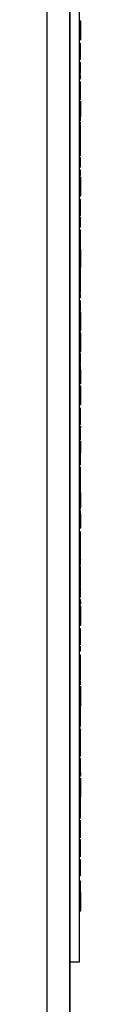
# Model space of a CAD drawing. Header units: inches. Extents: x 1 to 150, y -1 to 99.
# Tile 3 of 19: x 30.682 to 30.79, y 13.084 to 16.235. Entities that reach past the tile are written whole.
import ezdxf
from ezdxf.lldxf.tags import DXFTag

# ---------------------------------------------------------------- set-up
doc = ezdxf.new("R2010")
doc.units = ezdxf.units.IN
doc.header["$MEASUREMENT"] = 0
for name, color, linetype in [('COM70699-6', 7, 'Continuous'), ('Default', 7, 'Continuous'), ('LAB86820', 7, 'Continuous')]:
    doc.layers.add(name, color=color, linetype=linetype)
tags = doc.linetypes.add('HIDDEN2', pattern=[0.1875, 0.125, -0.0625]).pattern_tags.tags
tags[6:7] = [DXFTag(74, 4), DXFTag(75, 0), DXFTag(340, '0'), DXFTag(46, 0.0), DXFTag(50, 0.0), DXFTag(44, 0.0), DXFTag(45, 0.0)]
tags[4:5] = [DXFTag(74, 4), DXFTag(75, 0), DXFTag(340, '0'), DXFTag(46, 0.0), DXFTag(50, 0.0), DXFTag(44, 0.0), DXFTag(45, 0.0)]

# ---------------------------------------------------------------- blocks, each defined once
blk = doc.blocks.new('SE4')
at = {"layer": 'COM70699-6', "color": 7, "linetype": 'Continuous'}
for p, q in [((30.6823, 10.6488), (30.6823, 18.4328)), ((30.7543, 10.6488), (30.7543, 18.4328)), ((30.7544, 18.4328), (30.7544, 10.6488))]:
    blk.add_line(p, q, dxfattribs=at)
at = {"layer": 'LAB86820', "color": 7, "linetype": 'HIDDEN2'}
for p, q in [((30.7843, 16.4688), (30.7843, 13.2188)), ((30.7899, 16.2302), (30.7837, 16.2302)), ((30.7893, 16.2302), (30.7893, 16.1712)), ((30.7899, 16.2191), (30.7837, 16.2191)), ((30.7837, 16.1822), (30.7899, 16.1822)), ((30.7837, 16.1712), (30.7899, 16.1712)), ((30.7893, 16.1587), (30.7843, 16.1587)), ((30.7893, 16.1491), (30.7843, 16.1491)), ((30.7893, 16.1481), (30.7843, 16.1481)), ((30.7893, 16.1481), (30.7893, 16.1587)), ((30.7893, 16.1181), (30.7893, 16.1481)), ((30.7893, 16.1181), (30.7843, 16.1181)), ((30.7893, 16.1074), (30.7843, 16.1074)), ((30.7893, 16.1074), (30.7893, 16.1181)), ((30.7893, 16.0979), (30.7843, 16.0979)), ((30.7893, 16.0886), (30.7843, 16.0886)), ((30.7893, 16.0779), (30.7843, 16.0779)), ((30.7893, 16.0886), (30.7893, 16.0979)), ((30.7893, 16.0779), (30.7893, 16.0886)), ((30.7893, 16.0656), (30.7893, 16.0779)), ((30.7893, 16.0656), (30.7843, 16.0656)), ((30.7893, 16.0627), (30.7843, 16.0627)), ((30.7893, 16.0611), (30.7843, 16.0611)), ((30.7893, 16.0572), (30.7843, 16.0572)), ((30.7893, 16.0562), (30.7843, 16.0562)), ((30.7893, 16.0466), (30.7843, 16.0466)), ((30.7893, 16.0447), (30.7843, 16.0447)), ((30.7893, 16.0611), (30.7893, 16.0627)), ((30.7893, 16.0466), (30.7893, 16.0572)), ((30.7899, 16.0344), (30.7837, 16.0344)), ((30.7899, 16.0234), (30.7837, 16.0234)), ((30.7893, 16.0324), (30.7843, 16.0324)), ((30.7893, 16.032), (30.7843, 16.032)), ((30.7893, 16.022), (30.7843, 16.022)), ((30.7893, 15.9789), (30.7893, 16.0324)), ((30.7837, 15.9962), (30.7899, 15.9962)), ((30.7837, 15.9895), (30.7899, 15.9895)), ((30.7837, 15.9887), (30.7899, 15.9887)), ((30.7837, 15.9843), (30.7899, 15.9843)), ((30.7893, 15.9895), (30.7843, 15.9895)), ((30.7893, 15.9885), (30.7843, 15.9885)), ((30.7893, 15.9789), (30.7843, 15.9789)), ((30.7899, 15.9733), (30.7837, 15.9733)), ((30.7899, 15.9631), (30.7837, 15.9631)), ((30.7893, 15.9622), (30.7843, 15.9622)), ((30.7893, 15.9616), (30.7843, 15.9616)), ((30.7893, 15.9525), (30.7843, 15.9525)), ((30.7893, 15.9733), (30.7893, 15.9253)), ((30.7893, 15.9215), (30.7893, 15.9631)), ((30.7837, 15.9153), (30.7899, 15.9153)), ((30.7893, 15.9266), (30.7843, 15.9266)), ((30.7893, 15.9265), (30.7843, 15.9265)), ((30.7893, 15.9227), (30.7843, 15.9227)), ((30.7893, 15.9215), (30.7843, 15.9215)), ((30.7893, 15.9156), (30.7843, 15.9156)), ((30.7893, 15.9154), (30.7843, 15.9154)), ((30.7893, 15.9121), (30.7893, 15.9215)), ((30.7899, 15.9047), (30.7837, 15.9047)), ((30.7899, 15.8942), (30.7837, 15.8942)), ((30.7893, 15.9121), (30.7843, 15.9121)), ((30.7893, 15.9065), (30.7843, 15.9065)), ((30.7893, 15.8959), (30.7843, 15.8959)), ((30.7893, 15.8951), (30.7843, 15.8951)), ((30.7893, 15.8855), (30.7843, 15.8855)), ((30.7893, 15.8845), (30.7843, 15.8845)), ((30.7893, 15.8992), (30.7893, 15.9065)), ((30.7893, 15.8845), (30.7893, 15.8951)), ((30.7893, 15.865), (30.7893, 15.8845)), ((30.7837, 15.8651), (30.7899, 15.8651)), ((30.7899, 15.8584), (30.7837, 15.8584)), ((30.7837, 15.854), (30.7899, 15.854)), ((30.7893, 15.8669), (30.7843, 15.8669)), ((30.7893, 15.865), (30.7843, 15.865)), ((30.7893, 15.8612), (30.7843, 15.8612)), ((30.7893, 15.8565), (30.7843, 15.8565)), ((30.7893, 15.8565), (30.7843, 15.8565)), ((30.7893, 15.8665), (30.7893, 15.8806)), ((30.7893, 15.8612), (30.7893, 15.865)), ((30.7893, 15.8136), (30.7893, 15.8584)), ((30.7893, 15.854), (30.7893, 15.856)), ((30.7899, 15.8469), (30.7837, 15.8469)), ((30.7899, 15.8184), (30.7837, 15.8184)), ((30.7893, 15.8459), (30.7843, 15.8459)), ((30.7893, 15.8412), (30.7843, 15.8412)), ((30.7893, 15.8306), (30.7843, 15.8306)), ((30.7837, 15.8143), (30.7843, 15.8143)), ((30.7899, 15.8074), (30.7837, 15.8074)), ((30.7893, 15.8163), (30.7843, 15.8163)), ((30.7893, 15.816), (30.7843, 15.816)), ((30.7893, 15.8143), (30.7843, 15.8143)), ((30.7893, 15.8143), (30.7843, 15.8143)), ((30.7893, 15.8136), (30.7843, 15.8136)), ((30.7893, 15.8114), (30.7843, 15.8114)), ((30.7893, 15.8059), (30.7843, 15.8059)), ((30.7893, 15.8004), (30.7843, 15.8004)), ((30.7893, 15.7933), (30.7843, 15.7933)), ((30.7893, 15.8143), (30.7899, 15.8143)), ((30.7893, 15.8114), (30.7893, 15.8136)), ((30.7893, 15.8004), (30.7893, 15.8114)), ((30.7893, 15.7853), (30.7893, 15.7933)), ((30.7837, 15.7726), (30.7899, 15.7726)), ((30.7893, 15.7853), (30.7843, 15.7853)), ((30.7893, 15.7746), (30.7843, 15.7746)), ((30.7893, 15.7734), (30.7843, 15.7734)), ((30.7893, 15.7725), (30.7843, 15.7725)), ((30.7893, 15.7639), (30.7843, 15.7639)), ((30.7893, 15.7629), (30.7843, 15.7629)), ((30.7893, 15.7624), (30.7843, 15.7624)), ((30.7893, 15.7624), (30.7893, 15.7853)), ((30.7899, 15.7304), (30.7837, 15.7304)), ((30.7893, 15.7532), (30.7843, 15.7532)), ((30.7893, 15.7468), (30.7843, 15.7468)), ((30.7893, 15.7426), (30.7843, 15.7426)), ((30.7893, 15.7373), (30.7843, 15.7373)), ((30.7893, 15.7362), (30.7843, 15.7362)), ((30.7893, 15.7426), (30.7893, 15.7532)), ((30.7893, 15.7362), (30.7893, 15.7426)), ((30.7893, 15.7304), (30.7893, 15.6714)), ((30.7899, 15.7194), (30.7837, 15.7194)), ((30.7893, 15.7062), (30.7843, 15.7062)), ((30.7893, 15.6956), (30.7843, 15.6956)), ((30.7893, 15.7062), (30.7893, 15.7194)), ((30.7837, 15.6824), (30.7899, 15.6824)), ((30.7837, 15.6714), (30.7899, 15.6714)), ((30.7899, 15.6474), (30.7837, 15.6474)), ((30.7899, 15.6356), (30.7837, 15.6356)), ((30.7893, 15.6589), (30.7843, 15.6589)), ((30.7893, 15.6493), (30.7843, 15.6493)), ((30.7893, 15.6483), (30.7843, 15.6483)), ((30.7893, 15.6483), (30.7893, 15.6589)), ((30.7893, 15.6182), (30.7893, 15.6483)), ((30.7893, 15.6224), (30.7893, 15.6474)), ((30.7893, 15.6182), (30.7843, 15.6182)), ((30.7893, 15.6077), (30.7843, 15.6077)), ((30.7893, 15.6077), (30.7893, 15.6182)), ((30.7893, 15.5706), (30.7893, 15.6036)), ((30.7893, 15.5833), (30.7843, 15.5833)), ((30.7893, 15.5821), (30.7843, 15.5821)), ((30.7893, 15.5721), (30.7843, 15.5721)), ((30.7893, 15.5706), (30.7843, 15.5706)), ((30.7899, 15.5613), (30.7837, 15.5613)), ((30.7899, 15.5607), (30.7837, 15.5607)), ((30.7899, 15.5497), (30.7837, 15.5497)), ((30.7893, 15.5502), (30.7843, 15.5502)), ((30.7893, 15.5496), (30.7843, 15.5496)), ((30.7893, 15.506), (30.7893, 15.5607)), ((30.7837, 15.5033), (30.7899, 15.5033)), ((30.7893, 15.5174), (30.7843, 15.5174)), ((30.7893, 15.5164), (30.7843, 15.5164)), ((30.7893, 15.5146), (30.7843, 15.5146)), ((30.7893, 15.5145), (30.7843, 15.5145)), ((30.7893, 15.507), (30.7843, 15.507)), ((30.7893, 15.506), (30.7843, 15.506)), ((30.7893, 15.5036), (30.7843, 15.5036)), ((30.7893, 15.5033), (30.7843, 15.5033)), ((30.7899, 15.5002), (30.7837, 15.5002)), ((30.7893, 15.49), (30.7843, 15.49)), ((30.7893, 15.4892), (30.7843, 15.4892)), ((30.7893, 15.4886), (30.7843, 15.4886)), ((30.7893, 15.4804), (30.7843, 15.4804)), ((30.7893, 15.4794), (30.7843, 15.4794)), ((30.7893, 15.5002), (30.7893, 15.4426)), ((30.7893, 15.4599), (30.7893, 15.4794)), ((30.7837, 15.4423), (30.7899, 15.4423)), ((30.7893, 15.4599), (30.7843, 15.4599)), ((30.7893, 15.4561), (30.7843, 15.4561)), ((30.7893, 15.4559), (30.7843, 15.4559)), ((30.7893, 15.4536), (30.7843, 15.4536)), ((30.7893, 15.4535), (30.7843, 15.4535)), ((30.7893, 15.4479), (30.7843, 15.4479)), ((30.7893, 15.4426), (30.7843, 15.4426)), ((30.7893, 15.4424), (30.7843, 15.4424)), ((30.7893, 15.4251), (30.7893, 15.4479)), ((30.7893, 15.4373), (30.7843, 15.4373)), ((30.7893, 15.4292), (30.7843, 15.4292)), ((30.7893, 15.4265), (30.7843, 15.4265)), ((30.7893, 15.4251), (30.7843, 15.4251)), ((30.7893, 15.4196), (30.7843, 15.4196)), ((30.7893, 15.4186), (30.7843, 15.4186)), ((30.7893, 15.4159), (30.7843, 15.4159)), ((30.7893, 15.4186), (30.7893, 15.4292)), ((30.7893, 15.3991), (30.7893, 15.4186)), ((30.7893, 15.4053), (30.7843, 15.4053)), ((30.7893, 15.3991), (30.7843, 15.3991)), ((30.7893, 15.396), (30.7843, 15.396)), ((30.7893, 15.3953), (30.7843, 15.3953)), ((30.7893, 15.3949), (30.7843, 15.3949)), ((30.7893, 15.387), (30.7843, 15.387)), ((30.7893, 15.3865), (30.7843, 15.3865)), ((30.7893, 15.3953), (30.7893, 15.3991)), ((30.7893, 15.3949), (30.7893, 15.3953)), ((30.7893, 15.387), (30.7893, 15.3949)), ((30.7893, 15.3865), (30.7893, 15.387)), ((30.7893, 15.364), (30.7893, 15.387)), ((30.7893, 15.3763), (30.7843, 15.3763)), ((30.7893, 15.3759), (30.7843, 15.3759)), ((30.7893, 15.3655), (30.7843, 15.3655)), ((30.7893, 15.364), (30.7843, 15.364)), ((30.7893, 15.3637), (30.7843, 15.3637)), ((30.7893, 15.3607), (30.7843, 15.3607)), ((30.7893, 15.3592), (30.7843, 15.3592)), ((30.7893, 15.3552), (30.7843, 15.3552)), ((30.7893, 15.3549), (30.7843, 15.3549)), ((30.7893, 15.3592), (30.7893, 15.3607)), ((30.7893, 15.3549), (30.7893, 15.3552)), ((30.7893, 15.3443), (30.7893, 15.3549)), ((30.7899, 15.3318), (30.7837, 15.3318)), ((30.7893, 15.3446), (30.7843, 15.3446)), ((30.7893, 15.3443), (30.7843, 15.3443)), ((30.7893, 15.3349), (30.7843, 15.3349)), ((30.7893, 15.3256), (30.7843, 15.3256)), ((30.7893, 15.3207), (30.7843, 15.3207)), ((30.7893, 15.3201), (30.7843, 15.3201)), ((30.7893, 15.3149), (30.7843, 15.3149)), ((30.7893, 15.3256), (30.7893, 15.3349)), ((30.7893, 15.3149), (30.7893, 15.3256)), ((30.7893, 15.3027), (30.7893, 15.3149)), ((30.7899, 15.2979), (30.7837, 15.2979)), ((30.7893, 15.3027), (30.7843, 15.3027)), ((30.7893, 15.2997), (30.7843, 15.2997)), ((30.7893, 15.2981), (30.7843, 15.2981)), ((30.7893, 15.2869), (30.7843, 15.2869)), ((30.7893, 15.2863), (30.7843, 15.2863)), ((30.7893, 15.2851), (30.7843, 15.2851)), ((30.7893, 15.285), (30.7843, 15.285)), ((30.7893, 15.2979), (30.7893, 15.2403)), ((30.7893, 15.294), (30.7893, 15.2741)), ((30.7837, 15.2738), (30.7899, 15.2738)), ((30.7899, 15.2646), (30.7837, 15.2646)), ((30.7899, 15.2536), (30.7837, 15.2536)), ((30.7893, 15.2741), (30.7843, 15.2741)), ((30.7893, 15.2738), (30.7843, 15.2738)), ((30.7893, 15.2513), (30.7843, 15.2513)), ((30.7893, 15.2512), (30.7843, 15.2512)), ((30.7837, 15.24), (30.7899, 15.24)), ((30.7899, 15.2303), (30.7837, 15.2303)), ((30.7837, 15.2195), (30.7899, 15.2195)), ((30.7893, 15.2403), (30.7843, 15.2403)), ((30.7893, 15.24), (30.7843, 15.24)), ((30.7893, 15.2203), (30.7843, 15.2203)), ((30.7893, 15.2197), (30.7843, 15.2197)), ((30.7893, 15.2193), (30.7843, 15.2193)), ((30.7893, 15.2197), (30.7893, 15.236)), ((30.7893, 15.2303), (30.7893, 15.1727)), ((30.7893, 15.2187), (30.7843, 15.2187)), ((30.7893, 15.2097), (30.7843, 15.2097)), ((30.7837, 15.1724), (30.7899, 15.1724)), ((30.7893, 15.1837), (30.7843, 15.1837)), ((30.7893, 15.1836), (30.7843, 15.1836)), ((30.7893, 15.1727), (30.7843, 15.1727)), ((30.7893, 15.1724), (30.7843, 15.1724)), ((30.7893, 15.1662), (30.7843, 15.1662)), ((30.7893, 15.1569), (30.7843, 15.1569)), ((30.7893, 15.1569), (30.7893, 15.1662)), ((30.7893, 15.1462), (30.7893, 15.1569)), ((30.7899, 15.1296), (30.7837, 15.1296)), ((30.7893, 15.1462), (30.7843, 15.1462)), ((30.7893, 15.134), (30.7843, 15.134)), ((30.7893, 15.1311), (30.7843, 15.1311)), ((30.7893, 15.1294), (30.7843, 15.1294)), ((30.7893, 15.1258), (30.7843, 15.1258)), ((30.7893, 15.134), (30.7893, 15.1462)), ((30.7893, 15.1152), (30.7893, 15.1258)), ((30.7899, 15.1186), (30.7837, 15.1186)), ((30.7899, 15.1164), (30.7837, 15.1164)), ((30.7893, 15.1162), (30.7843, 15.1162)), ((30.7893, 15.1152), (30.7843, 15.1152)), ((30.7893, 15.1152), (30.7893, 15.0709)), ((30.7837, 15.0819), (30.7899, 15.0819)), ((30.7837, 15.0816), (30.7899, 15.0816)), ((30.7837, 15.0709), (30.7899, 15.0709)), ((30.7837, 15.0706), (30.7899, 15.0706)), ((30.7899, 15.0619), (30.7837, 15.0619)), ((30.7893, 15.0619), (30.7893, 15.0029)), ((30.7899, 15.0509), (30.7837, 15.0509)), ((30.7893, 15.0582), (30.7843, 15.0582)), ((30.7893, 15.0486), (30.7843, 15.0486)), ((30.7893, 15.0475), (30.7843, 15.0475)), ((30.7893, 15.028), (30.7893, 15.0475)), ((30.7837, 15.0139), (30.7899, 15.0139)), ((30.7837, 15.0029), (30.7899, 15.0029)), ((30.7893, 15.028), (30.7843, 15.028)), ((30.7893, 15.0243), (30.7843, 15.0243)), ((30.7899, 14.9906), (30.7837, 14.9906)), ((30.7899, 14.9832), (30.7837, 14.9832)), ((30.7899, 14.9722), (30.7837, 14.9722)), ((30.7893, 14.9865), (30.7843, 14.9865)), ((30.7893, 14.98), (30.7843, 14.98)), ((30.7893, 14.9757), (30.7843, 14.9757)), ((30.7893, 14.949), (30.7893, 14.9906)), ((30.7893, 14.9502), (30.7843, 14.9502)), ((30.7893, 14.949), (30.7843, 14.949)), ((30.7893, 14.9396), (30.7843, 14.9396)), ((30.7893, 14.9396), (30.7893, 14.949)), ((30.7837, 14.9285), (30.7899, 14.9285)), ((30.7837, 14.9175), (30.7899, 14.9175)), ((30.7893, 14.9312), (30.7843, 14.9312)), ((30.7893, 14.9228), (30.7843, 14.9228)), ((30.7893, 14.9202), (30.7843, 14.9202)), ((30.7893, 14.9133), (30.7843, 14.9133)), ((30.7893, 14.9123), (30.7843, 14.9123)), ((30.7893, 14.9175), (30.7893, 14.9354)), ((30.7893, 14.9325), (30.7893, 14.9285)), ((30.7893, 14.9123), (30.7893, 14.9228)), ((30.7893, 14.8927), (30.7893, 14.9123)), ((30.7899, 14.8938), (30.7837, 14.8938)), ((30.7893, 14.9032), (30.7843, 14.9032)), ((30.7893, 14.8936), (30.7843, 14.8936)), ((30.7893, 14.8927), (30.7843, 14.8927)), ((30.7893, 14.8926), (30.7843, 14.8926)), ((30.7893, 14.889), (30.7843, 14.889)), ((30.7893, 14.889), (30.7893, 14.8927)), ((30.7893, 14.8858), (30.7893, 14.8483)), ((30.7837, 14.8593), (30.7899, 14.8593)), ((30.7837, 14.8483), (30.7899, 14.8483)), ((30.7893, 14.8489), (30.7843, 14.8489)), ((30.7893, 14.8383), (30.7893, 14.8489)), ((30.7899, 14.812), (30.7837, 14.812)), ((30.7893, 14.8383), (30.7843, 14.8383)), ((30.7893, 14.8356), (30.7843, 14.8356)), ((30.7893, 14.825), (30.7843, 14.825)), ((30.7893, 14.8242), (30.7843, 14.8242)), ((30.7893, 14.8215), (30.7843, 14.8215)), ((30.7893, 14.8148), (30.7843, 14.8148)), ((30.7893, 14.812), (30.7843, 14.812)), ((30.7893, 14.8101), (30.7843, 14.8101)), ((30.7893, 14.825), (30.7893, 14.8356)), ((30.7893, 14.8215), (30.7893, 14.8242)), ((30.7893, 14.8148), (30.7893, 14.8215)), ((30.7893, 14.812), (30.7893, 14.8148)), ((30.7893, 14.809), (30.7893, 14.812)), ((30.7899, 14.802), (30.7837, 14.802)), ((30.7899, 14.8005), (30.7837, 14.8005)), ((30.7899, 14.7905), (30.7837, 14.7905)), ((30.7893, 14.8001), (30.7843, 14.8001)), ((30.7893, 14.7995), (30.7843, 14.7995)), ((30.7893, 14.7895), (30.7843, 14.7895)), ((30.7893, 14.7573), (30.7893, 14.802)), ((30.7837, 14.7679), (30.7843, 14.7679)), ((30.7837, 14.7579), (30.7843, 14.7579)), ((30.7893, 14.7679), (30.7843, 14.7679)), ((30.7893, 14.7679), (30.7843, 14.7679)), ((30.7893, 14.7672), (30.7843, 14.7672)), ((30.7893, 14.765), (30.7843, 14.765)), ((30.7893, 14.7579), (30.7843, 14.7579)), ((30.7893, 14.7579), (30.7843, 14.7579)), ((30.7893, 14.7573), (30.7843, 14.7573)), ((30.7893, 14.7551), (30.7843, 14.7551)), ((30.7893, 14.754), (30.7843, 14.754)), ((30.7893, 14.7679), (30.7899, 14.7679)), ((30.7893, 14.7579), (30.7899, 14.7579)), ((30.7893, 14.7551), (30.7893, 14.7573)), ((30.7893, 14.744), (30.7893, 14.7551)), ((30.7899, 14.7433), (30.7837, 14.7433)), ((30.7899, 14.7329), (30.7837, 14.7329)), ((30.7899, 14.7218), (30.7837, 14.7218)), ((30.7893, 14.7452), (30.7843, 14.7452)), ((30.7893, 14.744), (30.7843, 14.744)), ((30.7893, 14.7346), (30.7843, 14.7346)), ((30.7893, 14.7312), (30.7843, 14.7312)), ((30.7893, 14.7215), (30.7843, 14.7215)), ((30.7893, 14.7205), (30.7843, 14.7205)), ((30.7893, 14.7356), (30.7893, 14.7452)), ((30.7893, 14.7205), (30.7893, 14.7312)), ((30.7893, 14.7205), (30.7893, 14.6762)), ((30.7893, 14.6927), (30.7893, 14.7165)), ((30.7837, 14.7037), (30.7899, 14.7037)), ((30.7837, 14.6927), (30.7899, 14.6927)), ((30.7837, 14.6872), (30.7899, 14.6872)), ((30.7893, 14.7056), (30.7843, 14.7056)), ((30.7893, 14.6952), (30.7843, 14.6952)), ((30.7837, 14.6762), (30.7899, 14.6762)), ((30.7899, 14.6542), (30.7837, 14.6542)), ((30.7893, 14.6801), (30.7843, 14.6801)), ((30.7893, 14.6694), (30.7843, 14.6694)), ((30.7893, 14.6635), (30.7843, 14.6635)), ((30.7893, 14.6539), (30.7843, 14.6539)), ((30.7893, 14.653), (30.7843, 14.653)), ((30.7893, 14.6694), (30.7893, 14.6801)), ((30.7893, 14.6682), (30.7893, 14.6694)), ((30.7893, 14.653), (30.7893, 14.6635)), ((30.7893, 14.653), (30.7893, 14.6086)), ((30.7837, 14.6288), (30.7843, 14.6288)), ((30.7893, 14.6394), (30.7843, 14.6394)), ((30.7893, 14.6288), (30.7843, 14.6288)), ((30.7893, 14.6394), (30.7893, 14.6497)), ((30.7893, 14.6288), (30.7899, 14.6288)), ((30.7837, 14.6197), (30.7899, 14.6197)), ((30.7837, 14.6086), (30.7899, 14.6086)), ((30.7893, 14.5958), (30.7843, 14.5958)), ((30.7893, 14.5852), (30.7893, 14.5958)), ((30.7893, 14.5852), (30.7843, 14.5852)), ((30.7893, 14.5843), (30.7843, 14.5843)), ((30.7893, 14.5792), (30.7843, 14.5792)), ((30.7893, 14.5711), (30.7843, 14.5711)), ((30.7893, 14.5684), (30.7843, 14.5684)), ((30.7893, 14.5578), (30.7843, 14.5578)), ((30.7893, 14.5684), (30.7893, 14.5843)), ((30.7893, 14.5578), (30.7893, 14.5684)), ((30.7893, 14.5374), (30.7893, 14.5578)), ((30.7899, 14.5447), (30.7837, 14.5447)), ((30.7899, 14.5337), (30.7837, 14.5337)), ((30.7893, 14.5307), (30.7843, 14.5307)), ((30.7893, 14.49), (30.7893, 14.5447)), ((30.7899, 14.5085), (30.7837, 14.5085)), ((30.7899, 14.4975), (30.7837, 14.4975)), ((30.7893, 14.5171), (30.7843, 14.5171)), ((30.7893, 14.5157), (30.7843, 14.5157)), ((30.7893, 14.5014), (30.7843, 14.5014)), ((30.7893, 14.5004), (30.7843, 14.5004)), ((30.7893, 14.5082), (30.7893, 14.5074)), ((30.7899, 14.4843), (30.7837, 14.4843)), ((30.7899, 14.4728), (30.7837, 14.4728)), ((30.7893, 14.491), (30.7843, 14.491)), ((30.7893, 14.49), (30.7843, 14.49)), ((30.7893, 14.4824), (30.7843, 14.4824)), ((30.7893, 14.4719), (30.7843, 14.4719)), ((30.7893, 14.4396), (30.7893, 14.4843)), ((30.7837, 14.4606), (30.7899, 14.4606)), ((30.7837, 14.4495), (30.7899, 14.4495)), ((30.7837, 14.4402), (30.7843, 14.4402)), ((30.7893, 14.4403), (30.7843, 14.4403)), ((30.7893, 14.4402), (30.7843, 14.4402)), ((30.7893, 14.4396), (30.7843, 14.4396)), ((30.7893, 14.4374), (30.7843, 14.4374)), ((30.7893, 14.4371), (30.7843, 14.4371)), ((30.7893, 14.4402), (30.7899, 14.4402)), ((30.7893, 14.4374), (30.7893, 14.4396)), ((30.7893, 14.4263), (30.7893, 14.4374)), ((30.7893, 14.4275), (30.7843, 14.4275)), ((30.7893, 14.4265), (30.7843, 14.4265)), ((30.7893, 14.4263), (30.7843, 14.4263)), ((30.7893, 14.4194), (30.7843, 14.4194)), ((30.7893, 14.4114), (30.7843, 14.4114)), ((30.7893, 14.4008), (30.7843, 14.4008)), ((30.7893, 14.4234), (30.7893, 14.4265)), ((30.7893, 14.4114), (30.7893, 14.4194)), ((30.7893, 14.3886), (30.7893, 14.4114)), ((30.7899, 14.373), (30.7837, 14.373)), ((30.7893, 14.3965), (30.7843, 14.3965)), ((30.7893, 14.39), (30.7843, 14.39)), ((30.7893, 14.3886), (30.7843, 14.3886)), ((30.7893, 14.3858), (30.7843, 14.3858)), ((30.7893, 14.3794), (30.7843, 14.3794)), ((30.7893, 14.3687), (30.7843, 14.3687)), ((30.7893, 14.3687), (30.7893, 14.3794)), ((30.7893, 14.373), (30.7893, 14.3645)), ((30.7899, 14.3565), (30.7837, 14.3565)), ((30.7899, 14.3455), (30.7837, 14.3455)), ((30.7893, 14.362), (30.7843, 14.362)), ((30.7893, 14.3613), (30.7843, 14.3613)), ((30.7893, 14.3565), (30.7893, 14.2975)), ((30.7837, 14.3085), (30.7899, 14.3085)), ((30.7893, 14.3264), (30.7843, 14.3264)), ((30.7893, 14.3262), (30.7843, 14.3262)), ((30.7893, 14.3153), (30.7843, 14.3153)), ((30.7893, 14.315), (30.7843, 14.315)), ((30.7837, 14.2975), (30.7899, 14.2975)), ((30.7893, 14.285), (30.7843, 14.285)), ((30.7893, 14.2754), (30.7843, 14.2754)), ((30.7893, 14.2744), (30.7843, 14.2744)), ((30.7893, 14.2744), (30.7893, 14.285)), ((30.7893, 14.2444), (30.7893, 14.2744)), ((30.7899, 14.2717), (30.7837, 14.2717)), ((30.7899, 14.2603), (30.7837, 14.2603)), ((30.7893, 14.2699), (30.7843, 14.2699)), ((30.7893, 14.2592), (30.7843, 14.2592)), ((30.7893, 14.2444), (30.7843, 14.2444)), ((30.7893, 14.2483), (30.7893, 14.2717)), ((30.7893, 14.2338), (30.7893, 14.2444)), ((30.7837, 14.2276), (30.7843, 14.2276)), ((30.7893, 14.2338), (30.7843, 14.2338)), ((30.7893, 14.2277), (30.7843, 14.2277)), ((30.7893, 14.2276), (30.7843, 14.2276)), ((30.7893, 14.227), (30.7843, 14.227)), ((30.7893, 14.2247), (30.7843, 14.2247)), ((30.7893, 14.2138), (30.7843, 14.2138)), ((30.7893, 14.2276), (30.7899, 14.2276)), ((30.7893, 14.2247), (30.7893, 14.227)), ((30.7893, 14.2138), (30.7893, 14.2247)), ((30.7899, 14.1915), (30.7837, 14.1915)), ((30.7899, 14.1876), (30.7837, 14.1876)), ((30.7893, 14.2008), (30.7843, 14.2008)), ((30.7893, 14.1913), (30.7843, 14.1913)), ((30.7893, 14.1903), (30.7843, 14.1903)), ((30.7893, 14.1903), (30.7893, 14.2008)), ((30.7893, 14.1427), (30.7893, 14.1876)), ((30.7899, 14.1766), (30.7837, 14.1766)), ((30.7837, 14.157), (30.7899, 14.157)), ((30.7837, 14.1459), (30.7899, 14.1459)), ((30.7837, 14.1425), (30.7899, 14.1425)), ((30.7899, 14.1237), (30.7837, 14.1237)), ((30.7893, 14.1433), (30.7843, 14.1433)), ((30.7893, 14.1427), (30.7843, 14.1427)), ((30.7893, 14.1331), (30.7843, 14.1331)), ((30.7893, 14.1327), (30.7843, 14.1327)), ((30.7893, 14.1235), (30.7843, 14.1235)), ((30.7893, 14.1225), (30.7843, 14.1225)), ((30.7893, 14.1186), (30.7843, 14.1186)), ((30.7893, 14.1327), (30.7893, 14.1427)), ((30.7893, 14.1225), (30.7893, 14.1327)), ((30.7893, 14.1159), (30.7893, 14.1186)), ((30.7899, 14.0964), (30.7837, 14.0964)), ((30.7837, 14.0892), (30.7899, 14.0892)), ((30.7893, 14.1159), (30.7843, 14.1159)), ((30.7893, 14.1093), (30.7843, 14.1093)), ((30.7893, 14.1064), (30.7843, 14.1064)), ((30.7893, 14.0854), (30.7843, 14.0854)), ((30.7893, 14.0848), (30.7843, 14.0848)), ((30.7893, 14.1093), (30.7893, 14.1159)), ((30.7893, 14.1064), (30.7893, 14.1093)), ((30.7893, 14.1023), (30.7893, 14.0781)), ((30.7893, 14.0964), (30.7893, 14.0388)), ((30.7837, 14.0781), (30.7899, 14.0781)), ((30.7893, 14.0655), (30.7843, 14.0655)), ((30.7893, 14.0549), (30.7843, 14.0549)), ((30.7837, 14.0384), (30.7899, 14.0384)), ((30.7899, 14.0284), (30.7837, 14.0284)), ((30.7893, 14.0498), (30.7843, 14.0498)), ((30.7893, 14.0496), (30.7843, 14.0496)), ((30.7893, 14.0388), (30.7843, 14.0388)), ((30.7893, 14.0385), (30.7843, 14.0385)), ((30.7893, 14.0382), (30.7843, 14.0382)), ((30.7893, 14.0275), (30.7843, 14.0275)), ((30.7893, 14.0275), (30.7893, 14.0382)), ((30.7893, 13.9736), (30.7893, 14.0284)), ((30.7899, 14.0173), (30.7837, 14.0173)), ((30.7899, 14.0145), (30.7837, 14.0145)), ((30.7899, 14.0034), (30.7837, 14.0034)), ((30.7893, 13.9851), (30.7843, 13.9851)), ((30.7893, 13.9841), (30.7843, 13.9841)), ((30.7893, 13.9747), (30.7843, 13.9747)), ((30.7893, 13.9736), (30.7843, 13.9736)), ((30.7893, 13.9712), (30.7843, 13.9712)), ((30.7893, 13.9701), (30.7843, 13.9701)), ((30.7893, 13.9647), (30.7843, 13.9647)), ((30.7893, 13.9608), (30.7843, 13.9608)), ((30.7893, 13.9597), (30.7843, 13.9597)), ((30.7893, 13.9541), (30.7893, 13.9647)), ((30.7893, 13.9597), (30.7893, 13.9641)), ((30.7899, 13.9541), (30.7837, 13.9541)), ((30.7899, 13.9426), (30.7837, 13.9426)), ((30.7899, 13.941), (30.7837, 13.941)), ((30.7899, 13.9296), (30.7837, 13.9296)), ((30.7893, 13.9541), (30.7843, 13.9541)), ((30.7893, 13.9522), (30.7843, 13.9522)), ((30.7893, 13.9416), (30.7843, 13.9416)), ((30.7893, 13.9392), (30.7843, 13.9392)), ((30.7893, 13.9286), (30.7843, 13.9286)), ((30.7893, 13.9422), (30.7893, 13.9541)), ((30.7893, 13.8963), (30.7893, 13.941)), ((30.7837, 13.91), (30.7843, 13.91)), ((30.7837, 13.8969), (30.7843, 13.8969)), ((30.7893, 13.91), (30.7843, 13.91)), ((30.7893, 13.91), (30.7843, 13.91)), ((30.7893, 13.9093), (30.7843, 13.9093)), ((30.7893, 13.9071), (30.7843, 13.9071)), ((30.7893, 13.897), (30.7843, 13.897)), ((30.7893, 13.8969), (30.7843, 13.8969)), ((30.7893, 13.8963), (30.7843, 13.8963)), ((30.7893, 13.8961), (30.7843, 13.8961)), ((30.7893, 13.9093), (30.7893, 13.9245)), ((30.7893, 13.91), (30.7899, 13.91)), ((30.7893, 13.8969), (30.7899, 13.8969)), ((30.7893, 13.8941), (30.7893, 13.8963)), ((30.7893, 13.8941), (30.7843, 13.8941)), ((30.7893, 13.8891), (30.7843, 13.8891)), ((30.7893, 13.883), (30.7843, 13.883)), ((30.7893, 13.8811), (30.7843, 13.8811)), ((30.7893, 13.8705), (30.7843, 13.8705)), ((30.7893, 13.8702), (30.7843, 13.8702)), ((30.7893, 13.883), (30.7893, 13.8941)), ((30.7893, 13.8811), (30.7893, 13.883)), ((30.7893, 13.8766), (30.7893, 13.8811)), ((30.7893, 13.8604), (30.7893, 13.8702)), ((30.7899, 13.8606), (30.7837, 13.8606)), ((30.7893, 13.8604), (30.7843, 13.8604)), ((30.7893, 13.8597), (30.7843, 13.8597)), ((30.7893, 13.8596), (30.7843, 13.8596)), ((30.7893, 13.8583), (30.7843, 13.8583)), ((30.7893, 13.8491), (30.7843, 13.8491)), ((30.7893, 13.8385), (30.7843, 13.8385)), ((30.7893, 13.8152), (30.7893, 13.8604)), ((30.7837, 13.8263), (30.7899, 13.8263)), ((30.7899, 13.8262), (30.7837, 13.8262)), ((30.7899, 13.8152), (30.7837, 13.8152)), ((30.7837, 13.8152), (30.7899, 13.8152)), ((30.7899, 13.8063), (30.7837, 13.8063)), ((30.7893, 13.8259), (30.7893, 13.8173)), ((30.7893, 13.8063), (30.7893, 13.7472)), ((30.7899, 13.7952), (30.7837, 13.7952)), ((30.7837, 13.7782), (30.7899, 13.7782)), ((30.7837, 13.7672), (30.7899, 13.7672)), ((30.7837, 13.7583), (30.7899, 13.7583)), ((30.7837, 13.7472), (30.7899, 13.7472)), ((30.7893, 13.7548), (30.7843, 13.7548)), ((30.7893, 13.7452), (30.7843, 13.7452)), ((30.7893, 13.7441), (30.7843, 13.7441)), ((30.7893, 13.7142), (30.7893, 13.7441)), ((30.7899, 13.7348), (30.7837, 13.7348)), ((30.7893, 13.7242), (30.7843, 13.7242)), ((30.7893, 13.7142), (30.7843, 13.7142)), ((30.7893, 13.6932), (30.7893, 13.7348)), ((30.7899, 13.6896), (30.7837, 13.6896)), ((30.7899, 13.6792), (30.7837, 13.6792)), ((30.7893, 13.7035), (30.7843, 13.7035)), ((30.7893, 13.6944), (30.7843, 13.6944)), ((30.7893, 13.6932), (30.7843, 13.6932)), ((30.7893, 13.6915), (30.7843, 13.6915)), ((30.7893, 13.6837), (30.7843, 13.6837)), ((30.7893, 13.6809), (30.7843, 13.6809)), ((30.7893, 13.6837), (30.7893, 13.6932)), ((30.7899, 13.6694), (30.7837, 13.6694)), ((30.7899, 13.659), (30.7837, 13.659)), ((30.7837, 13.65), (30.7899, 13.65)), ((30.7893, 13.6713), (30.7843, 13.6713)), ((30.7893, 13.6607), (30.7843, 13.6607)), ((30.7893, 13.6519), (30.7843, 13.6519)), ((30.7893, 13.6189), (30.7893, 13.6713)), ((30.7837, 13.639), (30.7899, 13.639)), ((30.7837, 13.6299), (30.7899, 13.6299)), ((30.7837, 13.6189), (30.7899, 13.6189)), ((30.7893, 13.6415), (30.7843, 13.6415)), ((30.7893, 13.6317), (30.7843, 13.6317)), ((30.7893, 13.6213), (30.7843, 13.6213)), ((30.7899, 13.6086), (30.7837, 13.6086)), ((30.7899, 13.5982), (30.7837, 13.5982)), ((30.7893, 13.6105), (30.7843, 13.6105)), ((30.7893, 13.5998), (30.7843, 13.5998)), ((30.7893, 13.558), (30.7893, 13.6105)), ((30.7837, 13.569), (30.7899, 13.569)), ((30.7837, 13.558), (30.7899, 13.558)), ((30.7893, 13.5709), (30.7843, 13.5709)), ((30.7893, 13.5605), (30.7843, 13.5605)), ((30.7899, 13.5455), (30.7837, 13.5455)), ((30.7893, 13.5349), (30.7843, 13.5349)), ((30.7893, 13.5039), (30.7893, 13.5455)), ((30.7893, 13.5051), (30.7843, 13.5051)), ((30.7893, 13.5039), (30.7843, 13.5039)), ((30.7893, 13.4945), (30.7843, 13.4945)), ((30.7893, 13.4945), (30.7893, 13.5039)), ((30.7893, 13.4777), (30.7843, 13.4777)), ((30.7893, 13.4681), (30.7843, 13.4681)), ((30.7893, 13.4672), (30.7843, 13.4672)), ((30.7893, 13.4672), (30.7893, 13.4777)), ((30.7893, 13.4476), (30.7893, 13.4672)), ((30.7899, 13.441), (30.7837, 13.441)), ((30.7893, 13.4476), (30.7843, 13.4476)), ((30.7893, 13.4438), (30.7843, 13.4438)), ((30.7893, 13.4299), (30.7843, 13.4299)), ((30.7893, 13.4294), (30.7843, 13.4294)), ((30.7893, 13.4438), (30.7893, 13.4476)), ((30.7893, 13.441), (30.7893, 13.3834)), ((30.7893, 13.3943), (30.7843, 13.3943)), ((30.7893, 13.3942), (30.7843, 13.3942)), ((30.7837, 13.383), (30.7899, 13.383)), ((30.7893, 13.3834), (30.7843, 13.3834)), ((30.7893, 13.3831), (30.7843, 13.3831)), ((30.7843, 13.2188), (30.7544, 13.2188))]:
    blk.add_line(p, q, dxfattribs=at)
at = {"layer": 'LAB86820', "color": 7, "linetype": 'Continuous'}
blk.add_line((30.7544, 13.2188), (30.7543, 13.2188), dxfattribs=at)

msp = doc.modelspace()

# ---------------------------------------------------------------- block references
at = {"layer": 'Default'}
msp.add_blockref('SE4', (0, 0), dxfattribs=at)

doc.saveas('drawing.dxf')
